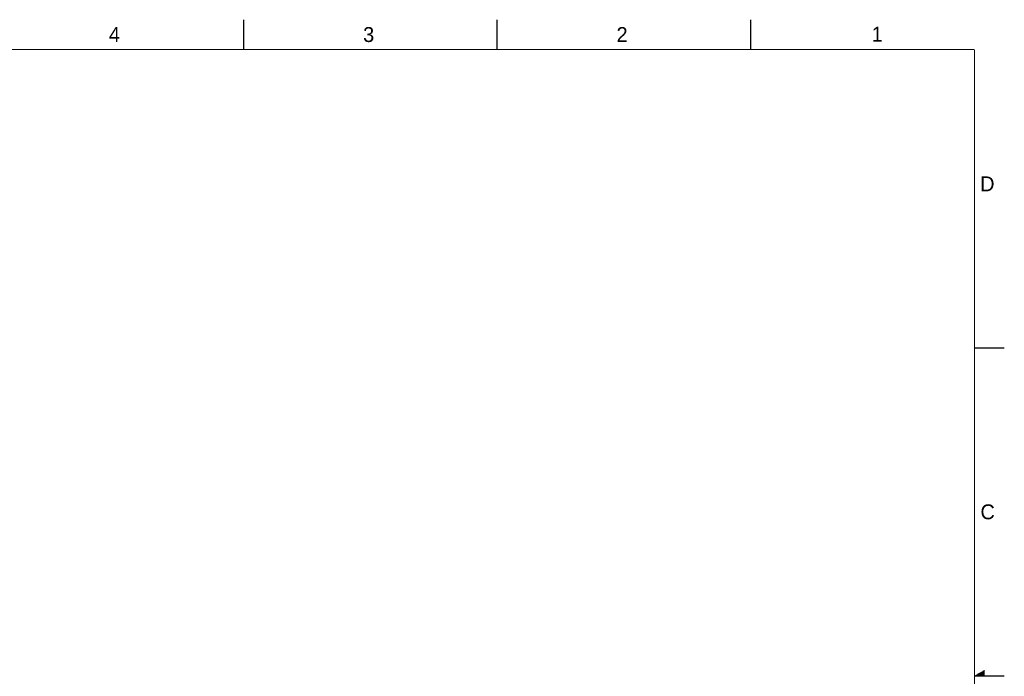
# Model space of a CAD drawing. Header units: inches. Extents: x 0 to 34, y 0 to 22.
# Tile 20 of 20: x 17.5 to 34, y 11 to 22. Entities that reach past the tile are written whole.
import ezdxf

# ---------------------------------------------------------------- set-up
doc = ezdxf.new("R2010")
doc.units = ezdxf.units.IN
doc.header["$LTSCALE"] = 1.87
doc.header["$MEASUREMENT"] = 0
doc.layers.get('0').update_dxf_attribs({"linetype": 'CONTINUOUS'})
doc.styles.add('TEXTSTYLE_2', font='txt')

msp = doc.modelspace()

# ---------------------------------------------------------------- linework, layer by layer
at = {"color": 2, "linetype": 'CONTINUOUS'}
for p, q in [((21.25, 22), (21.25, 21.5)), ((25.5, 22), (25.5, 21.5)), ((29.75, 22), (29.75, 21.5)), ((33.5, 16.5), (34, 16.5)), ((33.6039, 11.06), (33.6697, 11.06)), ((33.6213, 11.07), (33.6697, 11.07)), ((33.6386, 11.08), (33.6697, 11.08)), ((33.6559, 11.09), (33.6697, 11.09)), ((34, 11), (33.5, 11)), ((33.5173, 11.01), (33.6697, 11.01)), ((33.5347, 11.02), (33.6697, 11.02)), ((33.552, 11.03), (33.6697, 11.03)), ((33.5693, 11.04), (33.6697, 11.04)), ((33.5866, 11.05), (33.6697, 11.05))]:
    msp.add_line(p, q, dxfattribs=at)
at = {"color": 7, "linetype": 'CONTINUOUS', "const_width": 0.02}
for points in [[(33.5, 21.5), (0.5, 21.5)], [(33.5, 0.5), (33.5, 21.5)]]:
    msp.add_lwpolyline(points, dxfattribs=at)

# ---------------------------------------------------------------- texts
at = {"color": 2, "linetype": 'CONTINUOUS', "char_height": 0.25, "width": 0.25, "attachment_point": 1, "line_spacing_factor": 0.9, "style": 'TEXTSTYLE_2'}
for s, insert in [('4', (18.9977, 21.8777)), ('3', (23.257, 21.8759)), ('2', (27.5025, 21.8762)), ('1', (31.7781, 21.8826)), ('D', (33.5947, 19.3736)), ('C', (33.6004, 13.8767))]:
    msp.add_mtext(s, dxfattribs=dict(at, insert=insert))

doc.saveas('drawing.dxf')
